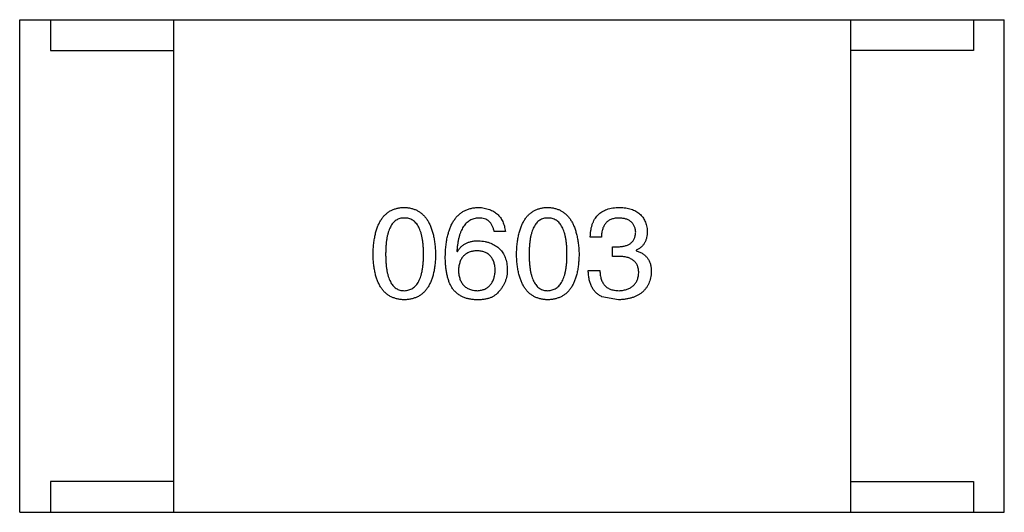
# Model space of a CAD drawing. Header units: inches. Extents: x -39 to 106, y -45 to 75.
# Tile 202 of 222: x 45.856 to 47.456, y 32.824 to 33.624. Entities that reach past the tile are written whole.
import ezdxf

# ---------------------------------------------------------------- set-up
doc = ezdxf.new("R2010")
doc.units = ezdxf.units.IN
doc.header["$LTSCALE"] = 1.21
doc.header["$MEASUREMENT"] = 0
doc.layers.get('0').update_dxf_attribs({"linetype": 'CONTINUOUS'})

msp = doc.modelspace()

# ---------------------------------------------------------------- linework, layer by layer
at = {"color": 7, "linetype": 'Continuous'}
for p, q in [((45.8557, 33.6237), (47.4557, 33.6237)), ((45.8557, 32.8237), (45.8557, 33.6237)), ((45.9057, 33.6237), (45.9057, 33.5737)), ((46.1057, 33.6237), (46.1057, 32.8237)), ((47.2057, 33.6237), (47.2057, 32.8237)), ((47.4057, 33.6237), (47.4057, 33.5737)), ((47.4557, 32.8237), (47.4557, 33.6237)), ((45.9057, 33.5737), (46.1057, 33.5737)), ((47.4057, 33.5737), (47.2057, 33.5737)), ((46.6449, 33.2795), (46.6268, 33.2795)), ((46.801, 33.2705), (46.7829, 33.2705)), ((46.819, 33.2549), (46.8288, 33.2549)), ((46.819, 33.2393), (46.819, 33.2549)), ((46.8575, 33.2492), (46.8575, 33.2484)), ((46.5662, 33.2475), (46.567, 33.2467)), ((46.828, 33.2393), (46.819, 33.2393)), ((46.7797, 33.2164), (46.7985, 33.2164)), ((46.8288, 33.1688), (46.8018, 33.1738)), ((46.1057, 32.8737), (45.9057, 32.8737)), ((45.9057, 32.8737), (45.9057, 32.8237)), ((47.2057, 32.8737), (47.4057, 32.8737)), ((47.4057, 32.8737), (47.4057, 32.8237)), ((45.8557, 32.8237), (47.4557, 32.8237))]:
    msp.add_line(p, q, dxfattribs=at)
for points, knots in [([(46.4299, 33.2426), (46.43, 33.2457), (46.4302, 33.2516), (46.431, 33.2601), (46.4321, 33.2681), (46.4336, 33.2755), (46.4355, 33.2823), (46.4377, 33.2886), (46.4403, 33.2943), (46.4433, 33.2994), (46.4467, 33.3039), (46.4504, 33.3078), (46.4546, 33.3111), (46.4591, 33.3139), (46.464, 33.316), (46.4692, 33.3176), (46.4749, 33.3186), (46.4788, 33.3188), (46.4807, 33.3188)], [0, 0, 0, 0, 0.088823, 0.172287, 0.250296, 0.323438, 0.392244, 0.456221, 0.516635, 0.573871, 0.628, 0.680335, 0.731489, 0.782557, 0.834044, 0.886738, 0.942089, 1, 1, 1, 1]), ([(46.4807, 33.3188), (46.4827, 33.3187), (46.4865, 33.3185), (46.4921, 33.3174), (46.4973, 33.3158), (46.5021, 33.3136), (46.5066, 33.3108), (46.5107, 33.3074), (46.5144, 33.3035), (46.5178, 33.299), (46.5208, 33.2939), (46.5234, 33.2882), (46.5257, 33.282), (46.5276, 33.2752), (46.5291, 33.2679), (46.5303, 33.26), (46.5312, 33.2515), (46.5314, 33.2456), (46.5316, 33.2426)], [0, 0, 0, 0, 0.057415, 0.112361, 0.16496, 0.216437, 0.267441, 0.318839, 0.371478, 0.426325, 0.483626, 0.544235, 0.608673, 0.677374, 0.750405, 0.828394, 0.911525, 1, 1, 1, 1]), ([(46.5473, 33.2393), (46.5474, 33.2425), (46.5476, 33.2486), (46.5485, 33.2574), (46.5496, 33.2657), (46.5512, 33.2734), (46.5532, 33.2805), (46.5556, 33.2869), (46.5583, 33.2928), (46.5616, 33.2981), (46.5651, 33.3029), (46.5691, 33.3069), (46.5735, 33.3105), (46.5783, 33.3134), (46.5836, 33.3157), (46.5892, 33.3174), (46.5952, 33.3185), (46.5993, 33.3187), (46.6014, 33.3188)], [0, 0, 0, 0, 0.087517, 0.169686, 0.246944, 0.319347, 0.387088, 0.450961, 0.511075, 0.567974, 0.622351, 0.675039, 0.726853, 0.778688, 0.83093, 0.884738, 0.941043, 1, 1, 1, 1]), ([(46.6014, 33.3188), (46.603, 33.3187), (46.6061, 33.3185), (46.6106, 33.3178), (46.6149, 33.3168), (46.6189, 33.3155), (46.6226, 33.314), (46.626, 33.3122), (46.6291, 33.3102), (46.632, 33.3079), (46.6346, 33.3052), (46.6369, 33.3023), (46.6389, 33.2992), (46.6407, 33.2958), (46.6422, 33.2921), (46.6433, 33.2881), (46.6443, 33.2839), (46.6447, 33.281), (46.6449, 33.2795)], [0, 0, 0, 0, 0.073784, 0.144317, 0.211047, 0.274818, 0.336501, 0.395724, 0.453465, 0.510016, 0.566585, 0.622844, 0.680328, 0.739335, 0.800408, 0.863904, 0.93053, 1, 1, 1, 1]), ([(46.6631, 33.2426), (46.6632, 33.2457), (46.6634, 33.2516), (46.6641, 33.2601), (46.6652, 33.2681), (46.6668, 33.2755), (46.6686, 33.2823), (46.6709, 33.2886), (46.6735, 33.2943), (46.6765, 33.2994), (46.6798, 33.3039), (46.6836, 33.3078), (46.6877, 33.3111), (46.6922, 33.3139), (46.6971, 33.316), (46.7024, 33.3176), (46.708, 33.3186), (46.7119, 33.3188), (46.7139, 33.3188)], [0, 0, 0, 0, 0.088823, 0.172287, 0.250296, 0.323438, 0.392244, 0.456221, 0.516635, 0.573871, 0.628, 0.680335, 0.731489, 0.782557, 0.834044, 0.886738, 0.942089, 1, 1, 1, 1]), ([(46.7139, 33.3188), (46.7159, 33.3187), (46.7197, 33.3185), (46.7252, 33.3174), (46.7304, 33.3158), (46.7353, 33.3136), (46.7397, 33.3108), (46.7438, 33.3074), (46.7475, 33.3035), (46.7509, 33.299), (46.7539, 33.2939), (46.7566, 33.2882), (46.7588, 33.282), (46.7607, 33.2752), (46.7623, 33.2679), (46.7635, 33.26), (46.7643, 33.2515), (46.7646, 33.2456), (46.7647, 33.2426)], [0, 0, 0, 0, 0.057415, 0.112361, 0.16496, 0.216437, 0.267441, 0.318839, 0.371478, 0.426325, 0.483626, 0.544235, 0.608673, 0.677374, 0.750405, 0.828394, 0.911525, 1, 1, 1, 1]), ([(46.7829, 33.2705), (46.783, 33.2724), (46.7831, 33.2761), (46.7838, 33.2815), (46.7848, 33.2866), (46.7861, 33.2913), (46.7879, 33.2956), (46.7899, 33.2996), (46.7923, 33.3032), (46.7952, 33.3064), (46.7983, 33.3093), (46.8019, 33.3117), (46.8058, 33.3139), (46.81, 33.3156), (46.8146, 33.317), (46.8196, 33.318), (46.8249, 33.3187), (46.8286, 33.3188), (46.8305, 33.3188)], [0, 0, 0, 0, 0.074804, 0.144899, 0.211458, 0.274554, 0.334363, 0.392059, 0.448123, 0.503024, 0.558154, 0.613471, 0.670844, 0.729926, 0.792003, 0.857405, 0.926768, 1, 1, 1, 1]), ([(46.8305, 33.3188), (46.8322, 33.3188), (46.8356, 33.3186), (46.8404, 33.3179), (46.845, 33.3171), (46.8492, 33.3159), (46.8532, 33.3145), (46.8568, 33.3127), (46.8601, 33.3108), (46.8631, 33.3085), (46.8658, 33.3059), (46.8681, 33.3031), (46.8702, 33.2999), (46.8719, 33.2966), (46.8733, 33.2929), (46.8744, 33.2889), (46.8752, 33.2847), (46.8754, 33.2818), (46.8756, 33.2803)], [0, 0, 0, 0, 0.077845, 0.151584, 0.221397, 0.287366, 0.350104, 0.410398, 0.467998, 0.524388, 0.579979, 0.635152, 0.690917, 0.747936, 0.806661, 0.867861, 0.932479, 1, 1, 1, 1]), ([(46.4807, 33.3016), (46.4795, 33.3016), (46.4771, 33.3015), (46.4736, 33.3008), (46.4704, 33.2997), (46.4674, 33.298), (46.4647, 33.2959), (46.4621, 33.2934), (46.4599, 33.2903), (46.4579, 33.2868), (46.4561, 33.2829), (46.4546, 33.2785), (46.4533, 33.2736), (46.4522, 33.2683), (46.4514, 33.2625), (46.4509, 33.2563), (46.4505, 33.2496), (46.4504, 33.245), (46.4504, 33.2426)], [0, 0, 0, 0, 0.049764, 0.097007, 0.143217, 0.188577, 0.235116, 0.282997, 0.333719, 0.387776, 0.445989, 0.508679, 0.576563, 0.649481, 0.728235, 0.812722, 0.903548, 1, 1, 1, 1]), ([(46.5119, 33.2426), (46.5119, 33.245), (46.5118, 33.2496), (46.5115, 33.2563), (46.5109, 33.2626), (46.51, 33.2683), (46.5089, 33.2736), (46.5076, 33.2785), (46.506, 33.2829), (46.5042, 33.2868), (46.5021, 33.2903), (46.4998, 33.2934), (46.4972, 33.2959), (46.4944, 33.298), (46.4914, 33.2997), (46.488, 33.3008), (46.4845, 33.3015), (46.482, 33.3016), (46.4807, 33.3016)], [0, 0, 0, 0, 0.095719, 0.185854, 0.269738, 0.347952, 0.420315, 0.487894, 0.550245, 0.608186, 0.662454, 0.713283, 0.761375, 0.808209, 0.854301, 0.901312, 0.949396, 1, 1, 1, 1]), ([(46.6014, 33.3016), (46.6001, 33.3015), (46.5976, 33.3013), (46.5939, 33.3005), (46.5904, 33.2993), (46.5872, 33.2977), (46.5842, 33.2957), (46.5814, 33.2933), (46.5789, 33.2905), (46.5765, 33.2873), (46.5744, 33.2837), (46.5726, 33.2797), (46.5709, 33.2753), (46.5695, 33.2705), (46.5684, 33.2653), (46.5674, 33.2597), (46.5666, 33.2538), (46.5663, 33.2497), (46.5662, 33.2475)], [0, 0, 0, 0, 0.054741, 0.107075, 0.158339, 0.208382, 0.258772, 0.310045, 0.362765, 0.417822, 0.475982, 0.537466, 0.602901, 0.673037, 0.747247, 0.826291, 0.910782, 1, 1, 1, 1]), ([(46.6268, 33.2795), (46.6264, 33.2812), (46.6257, 33.2846), (46.6239, 33.2891), (46.6215, 33.293), (46.6185, 33.2962), (46.615, 33.2987), (46.611, 33.3004), (46.6064, 33.3015), (46.6031, 33.3016), (46.6014, 33.3016)], [0, 0, 0, 0, 0.1439, 0.274233, 0.394478, 0.509388, 0.621911, 0.738504, 0.863414, 1, 1, 1, 1]), ([(46.7139, 33.3016), (46.7127, 33.3016), (46.7103, 33.3015), (46.7068, 33.3008), (46.7036, 33.2997), (46.7006, 33.298), (46.6978, 33.2959), (46.6953, 33.2934), (46.6931, 33.2903), (46.6911, 33.2868), (46.6893, 33.2829), (46.6877, 33.2785), (46.6865, 33.2736), (46.6854, 33.2683), (46.6846, 33.2625), (46.684, 33.2563), (46.6836, 33.2496), (46.6836, 33.245), (46.6836, 33.2426)], [0, 0, 0, 0, 0.049764, 0.097007, 0.143217, 0.188577, 0.235116, 0.282997, 0.333719, 0.387776, 0.445989, 0.508679, 0.576563, 0.649481, 0.728235, 0.812722, 0.903548, 1, 1, 1, 1]), ([(46.745, 33.2426), (46.745, 33.245), (46.745, 33.2496), (46.7446, 33.2563), (46.744, 33.2626), (46.7432, 33.2683), (46.7421, 33.2736), (46.7408, 33.2785), (46.7392, 33.2829), (46.7374, 33.2868), (46.7353, 33.2903), (46.733, 33.2934), (46.7304, 33.2959), (46.7276, 33.298), (46.7245, 33.2997), (46.7212, 33.3008), (46.7176, 33.3015), (46.7152, 33.3016), (46.7139, 33.3016)], [0, 0, 0, 0, 0.095719, 0.185854, 0.269738, 0.347952, 0.420315, 0.487894, 0.550245, 0.608186, 0.662454, 0.713283, 0.761375, 0.808209, 0.854301, 0.901312, 0.949396, 1, 1, 1, 1]), ([(46.8297, 33.3016), (46.8285, 33.3016), (46.8263, 33.3016), (46.8232, 33.3012), (46.8202, 33.3006), (46.8174, 33.2997), (46.8149, 33.2987), (46.8125, 33.2973), (46.8104, 33.2957), (46.8085, 33.2939), (46.8068, 33.2918), (46.8053, 33.2894), (46.8041, 33.2869), (46.803, 33.2841), (46.8021, 33.281), (46.8016, 33.2777), (46.8011, 33.2742), (46.801, 33.2717), (46.801, 33.2705)], [0, 0, 0, 0, 0.069877, 0.136363, 0.198671, 0.257968, 0.315462, 0.370709, 0.425568, 0.479847, 0.535753, 0.592303, 0.651386, 0.713311, 0.778642, 0.84836, 0.921866, 1, 1, 1, 1]), ([(46.8567, 33.2787), (46.8566, 33.2796), (46.8564, 33.2813), (46.856, 33.2838), (46.8553, 33.2862), (46.8544, 33.2884), (46.8534, 33.2905), (46.8521, 33.2923), (46.8508, 33.294), (46.8491, 33.2955), (46.8474, 33.2969), (46.8454, 33.2981), (46.8432, 33.2991), (46.8409, 33.3), (46.8383, 33.3006), (46.8356, 33.3011), (46.8327, 33.3015), (46.8307, 33.3016), (46.8297, 33.3016)], [0, 0, 0, 0, 0.067655, 0.132224, 0.194132, 0.253145, 0.309858, 0.366002, 0.421361, 0.47702, 0.532632, 0.590536, 0.65067, 0.713258, 0.779588, 0.848803, 0.921949, 1, 1, 1, 1]), ([(46.8756, 33.2803), (46.8755, 33.2785), (46.8754, 33.2749), (46.8746, 33.2698), (46.8731, 33.2652), (46.8712, 33.261), (46.8686, 33.2573), (46.8655, 33.2541), (46.8618, 33.2513), (46.859, 33.2499), (46.8575, 33.2492)], [0, 0, 0, 0, 0.143686, 0.277942, 0.40333, 0.521785, 0.638573, 0.755208, 0.874773, 1, 1, 1, 1]), ([(46.567, 33.2467), (46.5679, 33.2481), (46.5696, 33.251), (46.5727, 33.2547), (46.5764, 33.2578), (46.5805, 33.2604), (46.5851, 33.2623), (46.5901, 33.2638), (46.5956, 33.2646), (46.5994, 33.2647), (46.6014, 33.2647)], [0, 0, 0, 0, 0.122276, 0.239997, 0.35611, 0.473903, 0.59404, 0.720428, 0.855383, 1, 1, 1, 1]), ([(46.6014, 33.2647), (46.6032, 33.2646), (46.6068, 33.2643), (46.6119, 33.2634), (46.6168, 33.2622), (46.6212, 33.2607), (46.6253, 33.2588), (46.6291, 33.2567), (46.6326, 33.2542), (46.6357, 33.2515), (46.6385, 33.2484), (46.6409, 33.245), (46.643, 33.2413), (46.6447, 33.2372), (46.6461, 33.2328), (46.6471, 33.2282), (46.6479, 33.2232), (46.6481, 33.2198), (46.6481, 33.218)], [0, 0, 0, 0, 0.074228, 0.144548, 0.211288, 0.274576, 0.335162, 0.393915, 0.450599, 0.506657, 0.562409, 0.618617, 0.676096, 0.735061, 0.79654, 0.860906, 0.928473, 1, 1, 1, 1]), ([(46.8288, 33.2549), (46.8299, 33.255), (46.8321, 33.2551), (46.8351, 33.2554), (46.838, 33.256), (46.8407, 33.2567), (46.8432, 33.2575), (46.8454, 33.2586), (46.8475, 33.2598), (46.8493, 33.2612), (46.851, 33.2628), (46.8524, 33.2646), (46.8537, 33.2665), (46.8547, 33.2686), (46.8555, 33.2709), (46.8561, 33.2733), (46.8565, 33.2759), (46.8566, 33.2778), (46.8567, 33.2787)], [0, 0, 0, 0, 0.079415, 0.154091, 0.22508, 0.29186, 0.355026, 0.415127, 0.472418, 0.528511, 0.583551, 0.638361, 0.693547, 0.750023, 0.807857, 0.868401, 0.932259, 1, 1, 1, 1]), ([(46.599, 33.2484), (46.5978, 33.2483), (46.5955, 33.2482), (46.5923, 33.2477), (46.5892, 33.2471), (46.5863, 33.2461), (46.5837, 33.245), (46.5813, 33.2435), (46.579, 33.2419), (46.577, 33.24), (46.5752, 33.2379), (46.5736, 33.2355), (46.5722, 33.2329), (46.5711, 33.23), (46.5702, 33.227), (46.5694, 33.2237), (46.5689, 33.2201), (46.5687, 33.2176), (46.5686, 33.2164)], [0, 0, 0, 0, 0.070453, 0.136523, 0.199866, 0.260392, 0.318446, 0.374657, 0.430182, 0.485556, 0.541071, 0.598396, 0.657208, 0.718642, 0.783247, 0.851631, 0.923928, 1, 1, 1, 1]), ([(46.6285, 33.2172), (46.6284, 33.2184), (46.6282, 33.2208), (46.6277, 33.2243), (46.627, 33.2275), (46.6261, 33.2305), (46.6249, 33.2333), (46.6236, 33.2358), (46.622, 33.2381), (46.6203, 33.2402), (46.6184, 33.242), (46.6162, 33.2436), (46.6138, 33.245), (46.6112, 33.2462), (46.6085, 33.2471), (46.6055, 33.2477), (46.6023, 33.2482), (46.6001, 33.2483), (46.599, 33.2484)], [0, 0, 0, 0, 0.076288, 0.14871, 0.216387, 0.281386, 0.342528, 0.402111, 0.4591, 0.514852, 0.569974, 0.625644, 0.682226, 0.740156, 0.800362, 0.863471, 0.930116, 1, 1, 1, 1]), ([(46.8575, 33.2484), (46.8585, 33.248), (46.8605, 33.2474), (46.8633, 33.2463), (46.8659, 33.245), (46.8683, 33.2436), (46.8705, 33.2419), (46.8725, 33.2402), (46.8744, 33.2383), (46.876, 33.2363), (46.8774, 33.2341), (46.8787, 33.2318), (46.8798, 33.2293), (46.8806, 33.2267), (46.8813, 33.2239), (46.8817, 33.221), (46.8821, 33.2179), (46.8821, 33.2158), (46.8821, 33.2147)], [0, 0, 0, 0, 0.069445, 0.136039, 0.200011, 0.261745, 0.322328, 0.381403, 0.438864, 0.496655, 0.554398, 0.612391, 0.672266, 0.733005, 0.79604, 0.861293, 0.928785, 1, 1, 1, 1]), ([(46.4807, 33.1688), (46.4788, 33.1689), (46.4749, 33.1691), (46.4692, 33.1701), (46.464, 33.1716), (46.4591, 33.1737), (46.4546, 33.1763), (46.4504, 33.1795), (46.4467, 33.1833), (46.4433, 33.1877), (46.4403, 33.1926), (46.4377, 33.1981), (46.4355, 33.2042), (46.4336, 33.2108), (46.4321, 33.2179), (46.431, 33.2257), (46.4302, 33.234), (46.43, 33.2397), (46.4299, 33.2426)], [0, 0, 0, 0, 0.059135, 0.115606, 0.169241, 0.221578, 0.273261, 0.324749, 0.377329, 0.431642, 0.488541, 0.548597, 0.612232, 0.680174, 0.752504, 0.829777, 0.912307, 1, 1, 1, 1]), ([(46.4504, 33.2426), (46.4504, 33.2402), (46.4505, 33.2356), (46.4509, 33.2289), (46.4514, 33.2227), (46.4522, 33.2169), (46.4533, 33.2116), (46.4546, 33.2067), (46.4561, 33.2024), (46.4579, 33.1984), (46.4599, 33.1949), (46.4621, 33.1919), (46.4647, 33.1893), (46.4674, 33.1873), (46.4704, 33.1856), (46.4736, 33.1844), (46.4771, 33.1837), (46.4795, 33.1837), (46.4807, 33.1836)], [0, 0, 0, 0, 0.096457, 0.187288, 0.27178, 0.350132, 0.423455, 0.491343, 0.554037, 0.612253, 0.666313, 0.717038, 0.764921, 0.811214, 0.856775, 0.902988, 0.950234, 1, 1, 1, 1]), ([(46.4807, 33.1836), (46.482, 33.1837), (46.4845, 33.1838), (46.488, 33.1846), (46.4914, 33.1859), (46.4944, 33.1875), (46.4973, 33.1897), (46.4998, 33.1923), (46.5021, 33.1953), (46.5042, 33.1988), (46.5061, 33.2028), (46.5076, 33.2071), (46.509, 33.212), (46.51, 33.2172), (46.5109, 33.2229), (46.5115, 33.2291), (46.5118, 33.2357), (46.5119, 33.2403), (46.5119, 33.2426)], [0, 0, 0, 0, 0.050879, 0.099377, 0.146973, 0.193618, 0.240619, 0.289461, 0.34047, 0.395283, 0.453059, 0.515633, 0.582666, 0.655287, 0.732971, 0.815933, 0.905166, 1, 1, 1, 1]), ([(46.5316, 33.2426), (46.5315, 33.2397), (46.5313, 33.234), (46.5305, 33.2257), (46.5294, 33.2179), (46.5279, 33.2108), (46.526, 33.2042), (46.5238, 33.1981), (46.5212, 33.1926), (46.5182, 33.1877), (46.5148, 33.1833), (46.5111, 33.1795), (46.5069, 33.1763), (46.5024, 33.1737), (46.4975, 33.1716), (46.4922, 33.1701), (46.4866, 33.1691), (46.4827, 33.1689), (46.4807, 33.1688)], [0, 0, 0, 0, 0.08769, 0.170218, 0.24749, 0.319818, 0.387758, 0.451391, 0.511445, 0.568185, 0.622681, 0.67526, 0.726746, 0.778428, 0.830764, 0.884397, 0.940866, 1, 1, 1, 1]), ([(46.558, 33.1885), (46.5571, 33.1901), (46.5554, 33.1933), (46.5532, 33.1985), (46.5514, 33.2042), (46.5499, 33.2104), (46.5487, 33.2169), (46.5479, 33.224), (46.5474, 33.2315), (46.5473, 33.2367), (46.5473, 33.2393)], [0, 0, 0, 0, 0.101889, 0.209155, 0.322694, 0.442863, 0.569758, 0.70479, 0.848502, 1, 1, 1, 1]), ([(46.7139, 33.1688), (46.7119, 33.1689), (46.708, 33.1691), (46.7024, 33.1701), (46.6971, 33.1716), (46.6923, 33.1737), (46.6877, 33.1763), (46.6836, 33.1795), (46.6798, 33.1833), (46.6765, 33.1877), (46.6735, 33.1926), (46.6709, 33.1981), (46.6686, 33.2042), (46.6668, 33.2108), (46.6652, 33.2179), (46.6641, 33.2257), (46.6634, 33.234), (46.6632, 33.2397), (46.6631, 33.2426)], [0, 0, 0, 0, 0.059135, 0.115606, 0.169241, 0.221578, 0.273261, 0.324749, 0.377329, 0.431642, 0.488541, 0.548597, 0.612232, 0.680174, 0.752504, 0.829777, 0.912307, 1, 1, 1, 1]), ([(46.6836, 33.2426), (46.6836, 33.2402), (46.6836, 33.2356), (46.684, 33.2289), (46.6846, 33.2227), (46.6854, 33.2169), (46.6865, 33.2116), (46.6877, 33.2067), (46.6893, 33.2024), (46.6911, 33.1984), (46.6931, 33.1949), (46.6953, 33.1919), (46.6978, 33.1893), (46.7006, 33.1873), (46.7036, 33.1856), (46.7068, 33.1844), (46.7103, 33.1837), (46.7127, 33.1837), (46.7139, 33.1836)], [0, 0, 0, 0, 0.096457, 0.187288, 0.27178, 0.350132, 0.423455, 0.491343, 0.554037, 0.612253, 0.666313, 0.717038, 0.764921, 0.811214, 0.856775, 0.902988, 0.950234, 1, 1, 1, 1]), ([(46.7139, 33.1836), (46.7152, 33.1837), (46.7176, 33.1838), (46.7212, 33.1846), (46.7245, 33.1859), (46.7276, 33.1875), (46.7304, 33.1897), (46.733, 33.1923), (46.7353, 33.1953), (46.7374, 33.1988), (46.7392, 33.2028), (46.7408, 33.2071), (46.7421, 33.212), (46.7432, 33.2172), (46.744, 33.2229), (46.7446, 33.2291), (46.745, 33.2357), (46.745, 33.2403), (46.745, 33.2426)], [0, 0, 0, 0, 0.050879, 0.099377, 0.146973, 0.193618, 0.240619, 0.289461, 0.34047, 0.395283, 0.453059, 0.515633, 0.582666, 0.655287, 0.732971, 0.815933, 0.905166, 1, 1, 1, 1]), ([(46.7647, 33.2426), (46.7646, 33.2397), (46.7644, 33.234), (46.7637, 33.2257), (46.7626, 33.2179), (46.761, 33.2108), (46.7592, 33.2042), (46.7569, 33.1981), (46.7543, 33.1926), (46.7513, 33.1877), (46.748, 33.1833), (46.7442, 33.1795), (46.7401, 33.1763), (46.7355, 33.1737), (46.7306, 33.1716), (46.7254, 33.1701), (46.7198, 33.1691), (46.7159, 33.1689), (46.7139, 33.1688)], [0, 0, 0, 0, 0.08769, 0.170218, 0.24749, 0.319818, 0.387758, 0.451391, 0.511445, 0.568185, 0.622681, 0.67526, 0.726746, 0.778428, 0.830764, 0.884397, 0.940866, 1, 1, 1, 1]), ([(46.8616, 33.2123), (46.8616, 33.2134), (46.8616, 33.2155), (46.8612, 33.2186), (46.8605, 33.2215), (46.8596, 33.2241), (46.8584, 33.2266), (46.8569, 33.2288), (46.8552, 33.2308), (46.8532, 33.2326), (46.851, 33.2342), (46.8485, 33.2356), (46.8457, 33.2368), (46.8427, 33.2377), (46.8394, 33.2385), (46.8358, 33.2389), (46.832, 33.2393), (46.8294, 33.2393), (46.828, 33.2393)], [0, 0, 0, 0, 0.066518, 0.129194, 0.188613, 0.245254, 0.300032, 0.353805, 0.407079, 0.461108, 0.516272, 0.574141, 0.634837, 0.699275, 0.767504, 0.840272, 0.917505, 1, 1, 1, 1]), ([(46.5686, 33.2164), (46.5687, 33.2151), (46.5689, 33.2126), (46.5694, 33.2089), (46.5702, 33.2056), (46.5711, 33.2024), (46.5723, 33.1995), (46.5738, 33.1968), (46.5753, 33.1944), (46.5772, 33.1922), (46.5792, 33.1902), (46.5816, 33.1886), (46.584, 33.1871), (46.5868, 33.1859), (46.5897, 33.1849), (46.5929, 33.1843), (46.5963, 33.1837), (46.5986, 33.1837), (46.5998, 33.1836)], [0, 0, 0, 0, 0.076467, 0.148148, 0.216496, 0.280559, 0.342274, 0.401168, 0.458322, 0.514073, 0.569257, 0.62465, 0.68124, 0.739113, 0.799947, 0.862804, 0.929597, 1, 1, 1, 1]), ([(46.5998, 33.1836), (46.6009, 33.1837), (46.603, 33.1839), (46.6061, 33.1844), (46.609, 33.1852), (46.6117, 33.1862), (46.6142, 33.1875), (46.6165, 33.189), (46.6186, 33.1908), (46.6205, 33.1928), (46.6222, 33.195), (46.6237, 33.1975), (46.6251, 33.2002), (46.6261, 33.2032), (46.627, 33.2063), (46.6277, 33.2097), (46.6282, 33.2134), (46.6284, 33.2159), (46.6285, 33.2172)], [0, 0, 0, 0, 0.066682, 0.130303, 0.190802, 0.248749, 0.30534, 0.361219, 0.415721, 0.471765, 0.528279, 0.586428, 0.64659, 0.710143, 0.776461, 0.846692, 0.921137, 1, 1, 1, 1]), ([(46.6481, 33.218), (46.6481, 33.2163), (46.648, 33.2128), (46.6473, 33.2077), (46.6462, 33.2028), (46.6446, 33.1981), (46.6424, 33.1936), (46.6399, 33.1892), (46.6369, 33.185), (46.6346, 33.1824), (46.6334, 33.1811)], [0, 0, 0, 0, 0.12904, 0.253809, 0.377066, 0.499122, 0.621469, 0.744665, 0.870607, 1, 1, 1, 1]), ([(46.8018, 33.1738), (46.8009, 33.1742), (46.7992, 33.175), (46.7968, 33.1766), (46.7945, 33.1782), (46.7924, 33.1801), (46.7904, 33.1821), (46.7886, 33.1843), (46.787, 33.1868), (46.7856, 33.1893), (46.7843, 33.1921), (46.7831, 33.195), (46.7821, 33.1982), (46.7813, 33.2015), (46.7807, 33.205), (46.7801, 33.2086), (46.7798, 33.2124), (46.7797, 33.2151), (46.7797, 33.2164)], [0, 0, 0, 0, 0.056906, 0.113264, 0.168825, 0.223843, 0.279195, 0.335267, 0.392098, 0.450414, 0.51054, 0.572219, 0.636652, 0.703156, 0.773102, 0.845505, 0.921063, 1, 1, 1, 1]), ([(46.7985, 33.2164), (46.7986, 33.2151), (46.7987, 33.2125), (46.7991, 33.2088), (46.7998, 33.2053), (46.8007, 33.2021), (46.8018, 33.1991), (46.8032, 33.1964), (46.8048, 33.194), (46.8066, 33.1918), (46.8087, 33.1898), (46.811, 33.1881), (46.8136, 33.1867), (46.8164, 33.1856), (46.8194, 33.1847), (46.8226, 33.1841), (46.826, 33.1837), (46.8284, 33.1836), (46.8297, 33.1836)], [0, 0, 0, 0, 0.07723, 0.149593, 0.217944, 0.282232, 0.34411, 0.402297, 0.458791, 0.513966, 0.568538, 0.623291, 0.679957, 0.737243, 0.798142, 0.86118, 0.928728, 1, 1, 1, 1]), ([(46.8821, 33.2147), (46.882, 33.213), (46.8817, 33.2095), (46.8808, 33.2044), (46.8796, 33.1997), (46.878, 33.1953), (46.876, 33.1912), (46.8735, 33.1875), (46.8708, 33.1841), (46.8676, 33.1811), (46.8641, 33.1783), (46.8601, 33.176), (46.8558, 33.1739), (46.8512, 33.1723), (46.8461, 33.1709), (46.8407, 33.1698), (46.8349, 33.1691), (46.8309, 33.1689), (46.8288, 33.1688)], [0, 0, 0, 0, 0.068236, 0.132937, 0.194125, 0.253174, 0.310181, 0.365986, 0.421096, 0.476216, 0.532352, 0.590232, 0.649824, 0.71274, 0.778406, 0.848058, 0.921922, 1, 1, 1, 1]), ([(46.8297, 33.1836), (46.8309, 33.1837), (46.8333, 33.1838), (46.8367, 33.1844), (46.84, 33.1851), (46.843, 33.1859), (46.8458, 33.187), (46.8483, 33.1883), (46.8507, 33.1898), (46.8528, 33.1915), (46.8547, 33.1935), (46.8564, 33.1955), (46.8578, 33.1979), (46.8591, 33.2004), (46.8601, 33.2031), (46.8608, 33.206), (46.8614, 33.2091), (46.8615, 33.2112), (46.8616, 33.2123)], [0, 0, 0, 0, 0.076694, 0.149502, 0.218019, 0.283183, 0.345589, 0.405199, 0.462852, 0.519478, 0.575313, 0.630559, 0.687006, 0.744638, 0.804006, 0.866059, 0.931486, 1, 1, 1, 1]), ([(46.5965, 33.1688), (46.5944, 33.169), (46.5904, 33.1692), (46.5846, 33.1703), (46.5792, 33.1719), (46.5741, 33.1741), (46.5695, 33.1768), (46.5652, 33.1802), (46.5613, 33.184), (46.5591, 33.187), (46.558, 33.1885)], [0, 0, 0, 0, 0.137449, 0.267856, 0.393219, 0.514735, 0.63397, 0.753734, 0.874967, 1, 1, 1, 1]), ([(46.6334, 33.1811), (46.6325, 33.1801), (46.6306, 33.178), (46.6271, 33.1754), (46.6232, 33.1731), (46.6188, 33.1714), (46.6139, 33.1701), (46.6085, 33.1692), (46.6027, 33.1687), (46.5986, 33.1688), (46.5965, 33.1688)], [0, 0, 0, 0, 0.105033, 0.21147, 0.321511, 0.438526, 0.563605, 0.698055, 0.843218, 1, 1, 1, 1])]:
    msp.add_open_spline(points, degree=3, knots=knots, dxfattribs=at)

doc.saveas('drawing.dxf')
